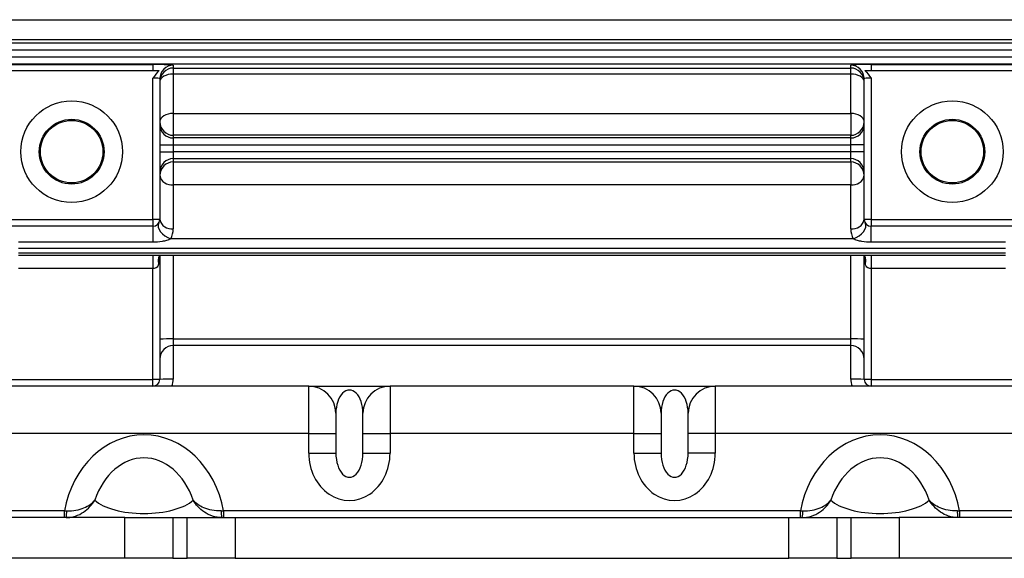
# Model space of a CAD drawing. Header units: millimetres. Extents: x -1311 to -483, y -267 to 512.
# Tile 40 of 58: x -630 to -558, y 32 to 72. Entities that reach past the tile are written whole.
import ezdxf

# ---------------------------------------------------------------- set-up
doc = ezdxf.new("R2010")
doc.units = ezdxf.units.MM

msp = doc.modelspace()

# ---------------------------------------------------------------- linework, layer by layer
at = {"color": 7, "linetype": 'Continuous', "lineweight": 25}
for p, q in [((-641.702, 71.853), (-546.39, 71.853)), ((-544.379, 70.126), (-643.713, 70.126)), ((-546.456, 70.378), (-641.636, 70.378)), ((-643.713, 69.627), (-544.379, 69.627)), ((-544.379, 69.101), (-643.713, 69.101)), ((-643.713, 68.601), (-544.379, 68.601)), ((-632.546, 68.542), (-620.546, 68.542)), ((-620.546, 68.542), (-620.546, 68.114)), ((-619.046, 68.503), (-619.046, 68.284)), ((-569.046, 68.284), (-569.046, 68.503)), ((-567.546, 68.542), (-555.546, 68.542)), ((-567.546, 68.542), (-567.546, 68.114)), ((-632.546, 68.114), (-620.546, 68.114)), ((-619.046, 68.284), (-569.046, 68.284)), ((-619.046, 68.284), (-619.046, 67.842)), ((-619.046, 67.842), (-619.046, 64.94)), ((-569.046, 67.842), (-619.046, 67.842)), ((-569.046, 67.842), (-569.046, 68.284)), ((-569.046, 64.94), (-569.046, 67.842)), ((-567.546, 68.114), (-555.546, 68.114)), ((-620.546, 57.114), (-620.546, 67.543)), ((-620.046, 67.503), (-620.046, 57.114)), ((-568.046, 57.114), (-568.046, 67.503)), ((-567.546, 67.543), (-567.546, 57.114)), ((-619.046, 64.94), (-569.046, 64.94)), ((-619.046, 64.94), (-619.046, 63.324)), ((-569.046, 64.94), (-569.046, 63.324)), ((-619.046, 63.324), (-619.046, 63.126)), ((-569.046, 63.324), (-619.046, 63.324)), ((-569.046, 63.126), (-569.046, 63.324)), ((-620.046, 62.627), (-619.046, 62.627)), ((-619.046, 63.126), (-619.046, 62.627)), ((-569.046, 63.126), (-619.046, 63.126)), ((-619.046, 62.627), (-619.046, 62.101)), ((-619.046, 62.627), (-569.046, 62.627)), ((-569.046, 62.627), (-569.046, 63.126)), ((-569.046, 62.101), (-569.046, 62.627)), ((-568.046, 62.627), (-569.046, 62.627)), ((-620.046, 62.101), (-619.046, 62.101)), ((-619.046, 62.101), (-619.046, 61.601)), ((-569.046, 62.101), (-619.046, 62.101)), ((-569.046, 61.601), (-569.046, 62.101)), ((-568.046, 62.101), (-569.046, 62.101)), ((-619.046, 61.601), (-569.046, 61.601)), ((-619.046, 61.601), (-619.046, 61.355)), ((-619.046, 61.355), (-569.046, 61.355)), ((-619.046, 61.355), (-619.046, 59.667)), ((-569.046, 61.355), (-569.046, 61.601)), ((-569.046, 61.355), (-569.046, 59.667)), ((-619.046, 59.667), (-619.046, 56.425)), ((-569.046, 59.667), (-619.046, 59.667)), ((-569.046, 56.425), (-569.046, 59.667)), ((-632.546, 57.114), (-620.546, 57.114)), ((-620.546, 57.114), (-620.546, 56.614)), ((-620.046, 57.114), (-620.546, 57.114)), ((-567.546, 57.114), (-568.046, 57.114)), ((-567.546, 57.114), (-555.546, 57.114)), ((-567.546, 57.114), (-567.546, 56.614)), ((-620.546, 56.614), (-632.546, 56.614)), ((-620.546, 56.614), (-620.546, 55.437)), ((-555.546, 56.614), (-567.546, 56.614)), ((-567.546, 55.437), (-567.546, 56.614)), ((-620.546, 55.437), (-630.469, 55.437)), ((-568.855, 55.692), (-619.237, 55.692)), ((-557.623, 55.437), (-567.546, 55.437)), ((-630.469, 54.995), (-557.623, 54.995)), ((-557.623, 54.623), (-630.469, 54.623)), ((-630.469, 54.476), (-557.623, 54.476)), ((-620.546, 54.476), (-620.546, 53.5)), ((-620.046, 54.476), (-620.046, 45.314)), ((-619.046, 54.476), (-619.046, 48.301)), ((-569.046, 48.301), (-569.046, 54.476)), ((-568.046, 45.314), (-568.046, 54.461)), ((-567.546, 54.476), (-567.546, 53.5)), ((-620.546, 53.5), (-630.469, 53.5)), ((-620.546, 45.314), (-620.546, 53.5)), ((-557.623, 53.5), (-567.546, 53.5)), ((-567.546, 53.5), (-567.546, 45.314)), ((-619.046, 48.301), (-619.046, 47.814)), ((-619.046, 48.301), (-569.046, 48.301)), ((-569.046, 47.814), (-569.046, 48.301)), ((-569.046, 47.814), (-619.046, 47.814)), ((-619.046, 47.814), (-619.046, 45.34)), ((-569.046, 45.34), (-569.046, 47.814)), ((-632.546, 45.314), (-620.546, 45.314)), ((-620.046, 45.314), (-620.546, 45.314)), ((-620.546, 44.814), (-620.546, 45.314)), ((-567.546, 45.314), (-568.046, 45.314)), ((-567.546, 45.314), (-555.546, 45.314)), ((-567.546, 45.314), (-567.546, 44.814)), ((-609.046, 44.814), (-636.046, 44.814)), ((-609.046, 41.314), (-609.046, 44.814)), ((-609.046, 44.814), (-603.046, 44.814)), ((-603.046, 44.814), (-603.046, 41.314)), ((-585.046, 44.814), (-603.046, 44.814)), ((-585.046, 41.314), (-585.046, 44.814)), ((-585.046, 44.814), (-579.046, 44.814)), ((-579.046, 44.814), (-579.046, 41.314)), ((-552.046, 44.814), (-579.046, 44.814)), ((-607.046, 42.814), (-607.046, 41.314)), ((-605.046, 41.314), (-605.046, 42.814)), ((-583.046, 42.814), (-583.046, 41.314)), ((-581.046, 41.314), (-581.046, 42.814)), ((-609.046, 41.314), (-637.881, 41.314)), ((-609.046, 39.878), (-609.046, 41.314)), ((-609.046, 41.314), (-607.046, 41.314)), ((-607.046, 41.314), (-607.046, 39.878)), ((-605.046, 41.314), (-603.046, 41.314)), ((-605.046, 39.878), (-605.046, 41.314)), ((-603.046, 41.314), (-603.046, 39.878)), ((-585.046, 41.314), (-603.046, 41.314)), ((-585.046, 39.878), (-585.046, 41.314)), ((-585.046, 41.314), (-583.046, 41.314)), ((-583.046, 41.314), (-583.046, 39.878)), ((-579.046, 41.314), (-581.046, 41.314)), ((-581.046, 39.878), (-581.046, 41.314)), ((-579.046, 41.314), (-579.046, 39.878)), ((-550.211, 41.314), (-579.046, 41.314)), ((-609.046, 39.878), (-607.046, 39.878)), ((-605.046, 39.878), (-603.046, 39.878)), ((-585.046, 39.878), (-583.046, 39.878)), ((-579.046, 39.878), (-581.046, 39.878)), ((-627.08, 35.614), (-641.211, 35.614)), ((-627.08, 35.114), (-627.08, 35.614)), ((-615.341, 35.614), (-615.341, 35.114)), ((-572.751, 35.614), (-615.341, 35.614)), ((-572.751, 35.114), (-572.751, 35.614)), ((-561.012, 35.614), (-561.012, 35.114)), ((-546.881, 35.614), (-561.012, 35.614)), ((-622.617, 35.114), (-644.046, 35.114)), ((-622.617, 32.114), (-622.617, 35.114)), ((-622.617, 35.114), (-619.082, 35.114)), ((-619.082, 35.114), (-619.082, 32.114)), ((-619.082, 35.114), (-618.01, 35.114)), ((-618.01, 32.114), (-618.01, 35.114)), ((-618.01, 35.114), (-614.475, 35.114)), ((-614.475, 35.114), (-614.475, 32.114)), ((-614.475, 35.114), (-573.617, 35.114)), ((-573.617, 32.114), (-573.617, 35.114)), ((-573.617, 35.114), (-570.082, 35.114)), ((-570.082, 35.114), (-570.082, 32.114)), ((-570.082, 35.114), (-569.01, 35.114)), ((-569.01, 32.114), (-569.01, 35.114)), ((-569.01, 35.114), (-565.475, 35.114)), ((-565.475, 35.114), (-565.475, 32.114)), ((-544.046, 35.114), (-565.475, 35.114)), ((-622.617, 32.114), (-644.046, 32.114)), ((-619.082, 32.114), (-622.617, 32.114)), ((-619.082, 32.114), (-618.01, 32.114)), ((-614.475, 32.114), (-618.01, 32.114)), ((-614.475, 32.114), (-573.617, 32.114)), ((-570.082, 32.114), (-573.617, 32.114)), ((-570.082, 32.114), (-569.01, 32.114)), ((-565.475, 32.114), (-569.01, 32.114)), ((-544.046, 32.114), (-565.475, 32.114))]:
    msp.add_line(p, q, dxfattribs=at)
at = {"color": 7, "linetype": 'Continuous', "lineweight": 25, "flags": 128}
for points in [[(-619.046, 67.842), (-619.241, 67.831), (-619.429, 67.8), (-619.602, 67.748), (-619.753, 67.679), (-619.877, 67.594), (-619.97, 67.498), (-620.027, 67.393), (-620.046, 67.285)], [(-568.046, 67.285), (-568.065, 67.393), (-568.122, 67.498), (-568.215, 67.594), (-568.339, 67.679), (-568.49, 67.748), (-568.663, 67.8), (-568.851, 67.831), (-569.046, 67.842)], [(-619.046, 64.94), (-619.241, 64.928), (-619.429, 64.893), (-619.602, 64.836), (-619.753, 64.76), (-619.877, 64.666), (-619.97, 64.56), (-620.027, 64.444), (-620.046, 64.324)], [(-568.046, 64.324), (-568.065, 64.444), (-568.122, 64.56), (-568.215, 64.666), (-568.339, 64.76), (-568.49, 64.836), (-568.663, 64.893), (-568.851, 64.928), (-569.046, 64.94)], [(-620.11, 56.869), (-620.159, 56.724), (-620.155, 56.558), (-620.1, 56.383), (-619.995, 56.207), (-619.847, 56.042), (-619.664, 55.895), (-619.457, 55.777), (-619.237, 55.692)], [(-568.855, 55.692), (-568.635, 55.777), (-568.428, 55.895), (-568.245, 56.042), (-568.097, 56.207), (-567.992, 56.383), (-567.937, 56.558), (-567.933, 56.724), (-567.982, 56.869)]]:
    msp.add_lwpolyline(points, dxfattribs=at)
at = {"color": 7, "linetype": 'Continuous', "lineweight": 25}
for centre, radius in [((-626.546, 62.114), 3.75), ((-561.546, 62.114), 3.75), ((-626.546, 62.114), 2.393), ((-626.546, 62.114), 2.302), ((-561.546, 62.114), 2.393), ((-561.546, 62.114), 2.302)]:
    msp.add_circle(centre, radius, dxfattribs=at)
for centre, radius, start, end in [((-619.046, 67.503), 1, 89.99018, 179.99018), ((-569.046, 67.503), 1, 0.00982, 90.00982), ((-619.046, 67.285), 1, 89.99018, 179.99018), ((-569.046, 67.285), 1, 0.00982, 90.00982), ((-619.046, 64.324), 1, 180.00982, 270.00982), ((-619.046, 64.126), 1, 180.00982, 270.00982), ((-569.046, 64.324), 1, 269.99018, 359.99018), ((-569.046, 64.126), 1, 269.99018, 359.99018), ((-619.046, 60.601), 1, 89.99018, 179.99018), ((-619.046, 60.355), 1, 89.99018, 179.99018), ((-569.046, 60.601), 1, 0.00982, 90.00982), ((-569.046, 60.355), 1, 0.00982, 90.00982), ((-619.178, 60.547), 0.889, 192.40965, 278.50683), ((-568.914, 60.547), 0.889, 261.49317, 347.59035), ((-620.546, 57.114), 0.5, 270, 0), ((-619.178, 57.305), 0.889, 192.40965, 278.50683), ((-568.914, 57.305), 0.889, 261.49317, 347.59035), ((-567.546, 57.114), 0.5, 180, 270), ((-620.546, 56.425), 1.5, 330.74318, 0), ((-567.546, 56.425), 1.5, 180, 209.25682), ((-619.614, 54.131), 0.552, 150.81114, 206.13771), ((-568.479, 54.132), 0.553, 333.90041, 28.51299), ((-619.296, 38.731), 9.573, 88.50461, 94.49436), ((-568.796, 38.731), 9.573, 85.50564, 91.49539), ((-619.046, 46.814), 1, 90, 180), ((-569.046, 46.814), 1, 0, 90), ((-620.546, 45.314), 0.5, 270, 0), ((-619.296, 35.77), 9.573, 88.50461, 94.49436), ((-620.546, 45.34), 1.5, 339.46469, 0), ((-568.796, 35.77), 9.573, 85.50564, 91.49539), ((-567.546, 45.34), 1.5, 180, 200.53531), ((-567.546, 45.314), 0.5, 180, 270), ((-609.046, 42.814), 2, 0, 90), ((-603.046, 42.814), 2, 90, 180), ((-585.046, 42.814), 2, 0, 90), ((-579.046, 42.814), 2, 90, 180), ((-628.499, 35.485), 1.585, 346.44051, 4.38688), ((-613.923, 35.485), 1.585, 175.61312, 193.55949), ((-574.169, 35.485), 1.585, 346.44051, 4.38688), ((-559.593, 35.485), 1.585, 175.61312, 193.55949)]:
    msp.add_arc(centre, radius, start, end, dxfattribs=at)
for centre, major_axis, ratio, start_param, end_param in [((-620.546, 68.503), (1.5, 0), 0.026186, 0, 1.570796), ((-567.546, 68.503), (1.5, 0), 0.026186, 1.570796, 3.141593), ((-620.546, 67.503), (0.5, 0), 0.078558, 0, 1.570796), ((-567.546, 67.503), (0.5, 0), 0.078558, 1.570796, 3.141593), ((-620.546, 54.584), (0, 1.423), 0.35126, 4.201761, 4.636717), ((-567.546, 54.584), (0, 1.423), 0.35126, 1.646469, 2.081424), ((-606.046, 42.814), (0, 1.715), 0.583095, 4.712389, 7.853982), ((-582.046, 42.814), (0, 1.715), 0.583095, 4.712389, 7.853982), ((-621.211, 34.147), (0, 7.075), 0.847998, 4.921238, 7.645132), ((-566.881, 34.147), (0, -7.075), 0.847998, 1.779646, 4.50354), ((-621.211, 34.147), (0, 5.379), 0.743565, 5.1451, 7.42127), ((-606.046, 39.878), (0, -3.499), 0.857493, 4.712389, 7.853982), ((-606.046, 39.878), (0, 1.784), 0.560668, 1.570796, 4.712389), ((-582.046, 39.878), (0, 3.499), 0.857493, 1.570796, 4.712389), ((-582.046, 39.878), (0, 1.784), 0.560668, 1.570796, 4.712389), ((-566.881, 34.147), (0, 5.379), 0.743565, 5.1451, 7.42127), ((-621.211, 37.114), (4, 0), 0.423999, 3.574304, 5.850474), ((-566.881, 37.114), (4, 0), 0.423999, 3.574304, 5.850474)]:
    msp.add_ellipse(centre, major_axis=major_axis, ratio=ratio, start_param=start_param, end_param=end_param, dxfattribs=at)
for points in [[(-620.076, 68.114), (-620.257, 67.945), (-620.404, 67.744), (-620.546, 67.543)], [(-620.546, 68.114), (-620.373, 68.114), (-620.205, 68.114), (-620.076, 68.114)], [(-568.016, 68.114), (-567.887, 68.114), (-567.719, 68.114), (-567.546, 68.114)], [(-568.016, 68.114), (-567.835, 67.945), (-567.688, 67.744), (-567.546, 67.543)], [(-627.08, 35.614), (-627.026, 35.611), (-626.972, 35.609), (-626.918, 35.607)], [(-615.503, 35.607), (-615.449, 35.609), (-615.395, 35.611), (-615.341, 35.614)], [(-572.751, 35.614), (-572.697, 35.611), (-572.643, 35.609), (-572.589, 35.607)], [(-561.174, 35.607), (-561.12, 35.609), (-561.066, 35.611), (-561.012, 35.614)]]:
    msp.add_open_spline(points, degree=3, dxfattribs=at)
for points, knots in [([(-619.237, 55.692), (-619.326, 55.64), (-619.432, 55.598), (-619.646, 55.534), (-619.757, 55.509), (-620.092, 55.453), (-620.319, 55.437), (-620.546, 55.437)], [0, 0, 0, 0, 0.25, 0.25, 0.5, 0.5, 1, 1, 1, 1]), ([(-567.546, 55.437), (-567.773, 55.437), (-568, 55.453), (-568.335, 55.509), (-568.446, 55.534), (-568.661, 55.599), (-568.766, 55.64), (-568.855, 55.692)], [0, 0, 0, 0, 0.5, 0.5, 0.75, 0.75, 1, 1, 1, 1]), ([(-620.11, 53.888), (-620.121, 53.833), (-620.134, 53.78), (-620.173, 53.681), (-620.199, 53.634), (-620.272, 53.56), (-620.319, 53.534), (-620.427, 53.505), (-620.486, 53.5), (-620.546, 53.5)], [0, 0, 0, 0, 0.25, 0.25, 0.5, 0.5, 0.75, 0.75, 1, 1, 1, 1]), ([(-567.546, 53.5), (-567.606, 53.5), (-567.664, 53.505), (-567.772, 53.534), (-567.82, 53.56), (-567.929, 53.671), (-567.961, 53.778), (-567.982, 53.888)], [0, 0, 0, 0, 0.25, 0.25, 0.5, 0.5, 1, 1, 1, 1]), ([(-626.958, 35.114), (-626.839, 35.114), (-626.72, 35.124), (-626.489, 35.163), (-626.377, 35.191), (-626.05, 35.299), (-625.851, 35.4), (-625.491, 35.641), (-625.335, 35.777), (-625.06, 36.073), (-624.942, 36.233), (-624.842, 36.403)], [0, 0, 0, 0, 0.125, 0.125, 0.25, 0.25, 0.5, 0.5, 0.75, 0.75, 1, 1, 1, 1]), ([(-626.918, 35.607), (-626.68, 35.596), (-626.448, 35.615), (-626.015, 35.698), (-625.819, 35.759), (-625.289, 35.982), (-625.024, 36.178), (-624.842, 36.403)], [0, 0, 0, 0, 0.25, 0.25, 0.5, 0.5, 1, 1, 1, 1]), ([(-615.464, 35.114), (-615.583, 35.114), (-615.702, 35.124), (-615.932, 35.163), (-616.044, 35.191), (-616.372, 35.299), (-616.571, 35.4), (-616.931, 35.641), (-617.086, 35.777), (-617.361, 36.073), (-617.48, 36.233), (-617.58, 36.403)], [0, 0, 0, 0, 0.125, 0.125, 0.25, 0.25, 0.5, 0.5, 0.75, 0.75, 1, 1, 1, 1]), ([(-615.503, 35.607), (-615.742, 35.596), (-615.974, 35.615), (-616.407, 35.698), (-616.603, 35.759), (-617.133, 35.982), (-617.398, 36.178), (-617.58, 36.403)], [0, 0, 0, 0, 0.25, 0.25, 0.5, 0.5, 1, 1, 1, 1]), ([(-572.628, 35.114), (-572.509, 35.114), (-572.39, 35.124), (-572.16, 35.163), (-572.048, 35.191), (-571.72, 35.299), (-571.521, 35.4), (-571.161, 35.641), (-571.006, 35.777), (-570.731, 36.073), (-570.612, 36.233), (-570.513, 36.403)], [0, 0, 0, 0, 0.125, 0.125, 0.25, 0.25, 0.5, 0.5, 0.75, 0.75, 1, 1, 1, 1]), ([(-572.589, 35.607), (-572.35, 35.596), (-572.118, 35.615), (-571.685, 35.698), (-571.489, 35.759), (-570.959, 35.982), (-570.694, 36.178), (-570.513, 36.403)], [0, 0, 0, 0, 0.25, 0.25, 0.5, 0.5, 1, 1, 1, 1]), ([(-561.134, 35.114), (-561.253, 35.114), (-561.372, 35.124), (-561.603, 35.163), (-561.715, 35.191), (-562.042, 35.299), (-562.241, 35.4), (-562.601, 35.641), (-562.757, 35.777), (-563.032, 36.073), (-563.15, 36.233), (-563.25, 36.403)], [0, 0, 0, 0, 0.125, 0.125, 0.25, 0.25, 0.5, 0.5, 0.75, 0.75, 1, 1, 1, 1]), ([(-561.174, 35.607), (-561.412, 35.596), (-561.644, 35.615), (-562.077, 35.698), (-562.273, 35.759), (-562.803, 35.982), (-563.068, 36.178), (-563.25, 36.403)], [0, 0, 0, 0, 0.25, 0.25, 0.5, 0.5, 1, 1, 1, 1])]:
    msp.add_open_spline(points, degree=3, knots=knots, dxfattribs=at)

doc.saveas('drawing.dxf')
